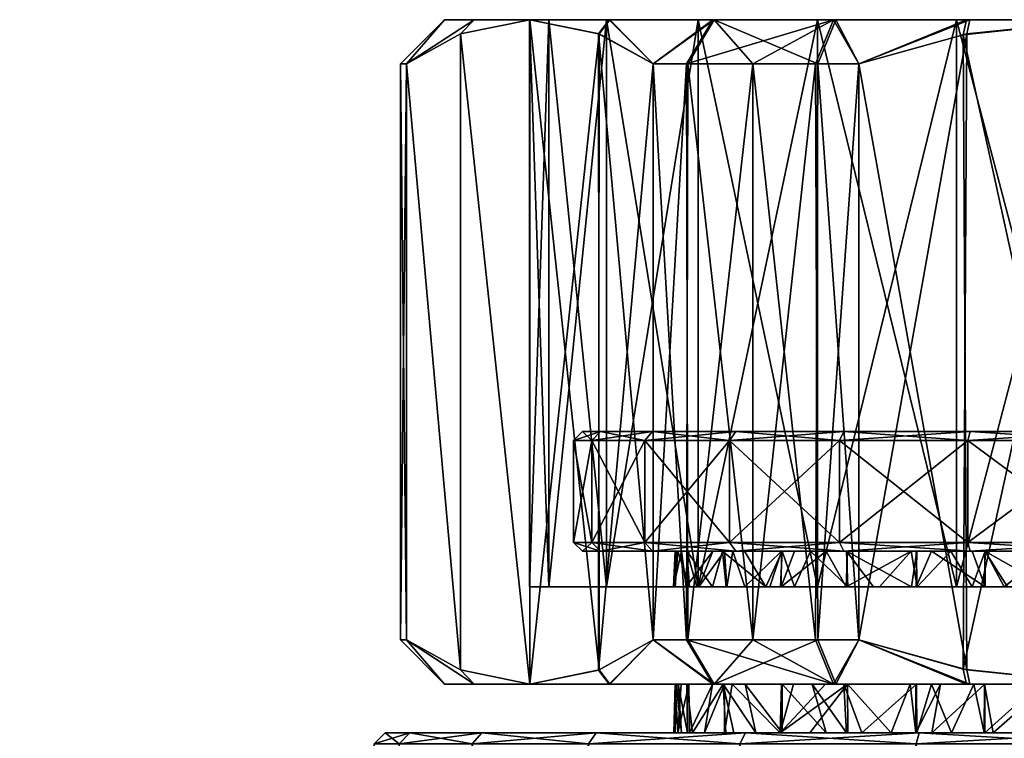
# Model space of a CAD drawing. Extents: x -0.143 to 0.143, y -0.081 to 0.085.
# Tile 9 of 49: x -0.1 to -0.077, y 0.069 to 0.085. Entities that reach past the tile are written whole.
import ezdxf

# ---------------------------------------------------------------- set-up
doc = ezdxf.new("R2010")
doc.units = 0
doc.layers.add('mesh', color=7, linetype='CONTINUOUS')

msp = doc.modelspace()

# ---------------------------------------------------------------- meshes
at = {"layer": 'mesh'}
mesh = msp.add_polyface(dxfattribs=at)
corners = [(-0.085492, 0.075599, 0.019151), (-0.086498, 0.075799, 0.016205), (-0.085319, 0.075799, 0.019051), (-0.086691, 0.075599, 0.016257), (-0.0869, 0.075799, 0.013151), (-0.0871, 0.075599, 0.013151), (-0.086498, 0.075799, 0.010097), (-0.086691, 0.075599, 0.010045), (-0.085319, 0.075799, 0.007251), (-0.085492, 0.075599, 0.007151), (-0.085492, 0.073299, 0.019151), (-0.086691, 0.073299, 0.016257), (-0.0871, 0.073299, 0.013151), (-0.086691, 0.073299, 0.010045), (-0.085492, 0.073299, 0.007151), (-0.086498, 0.073099, 0.010097), (-0.0869, 0.073099, 0.013151), (-0.086498, 0.073099, 0.016205), (-0.085319, 0.073099, 0.019051), (-0.09101, 0.084099, 0.011458), (-0.090874, 0.071099, 0.010473), (-0.090874, 0.084099, 0.010473), (-0.09101, 0.071099, 0.011458), (-0.09101, 0.084099, 0.013151), (-0.09101, 0.071099, 0.013151), (-0.09101, 0.084099, 0.014843), (-0.09101, 0.071099, 0.014843), (-0.090874, 0.084099, 0.015829), (-0.090874, 0.071099, 0.015829), (-0.087657, 0.072298, 0.009786), (-0.086358, 0.085099, 0.006651), (-0.086358, 0.072298, 0.006651), (-0.0881, 0.072298, 0.013151), (-0.087657, 0.085099, 0.009786), (-0.087657, 0.072298, 0.016515), (-0.0881, 0.085099, 0.013151), (-0.086358, 0.072298, 0.019651), (-0.087657, 0.085099, 0.016515), (-0.084292, 0.072298, 0.022343), (-0.086358, 0.085099, 0.019651), (-0.089655, 0.070422, 0.008361), (-0.08809, 0.070099, 0.005651), (-0.089655, 0.084776, 0.008361), (-0.086536, 0.070418, 0.002958), (-0.086526, 0.084776, 0.002941), (-0.085307, 0.071099, 0.000829), (-0.085307, 0.084099, 0.000829), (-0.089655, 0.070422, 0.017941), (-0.089655, 0.084776, 0.017941), (-0.08809, 0.070099, 0.020651), (-0.08809, 0.085099, 0.020651), (-0.086526, 0.070422, 0.023361), (-0.086536, 0.08478, 0.023344), (-0.085307, 0.071099, 0.025473)]
mesh.append_faces([[corners[k] for k in face] for face in [(0, 1, 2, 2), (3, 1, 0, 0), (3, 4, 1, 1), (5, 4, 3, 3), (5, 6, 4, 4), (7, 6, 5, 5), (7, 8, 6, 6), (9, 8, 7, 7), (10, 3, 0, 0), (11, 3, 10, 10), (11, 5, 3, 3), (12, 5, 11, 11), (12, 7, 5, 5), (13, 7, 12, 12), (13, 9, 7, 7), (14, 9, 13, 13), (13, 15, 14, 14), (13, 16, 15, 15), (12, 16, 13, 13), (12, 17, 16, 16), (11, 17, 12, 12), (11, 18, 17, 17), (10, 18, 11, 11), (19, 20, 21, 21), (19, 22, 20, 20), (23, 24, 22, 22), (25, 26, 24, 24), (27, 28, 26, 26), (29, 30, 31, 31), (32, 33, 29, 29), (34, 35, 32, 32), (36, 37, 34, 34), (38, 39, 36, 36), (40, 21, 20, 20), (41, 42, 40, 40), (43, 44, 41, 41), (45, 46, 43, 43), (47, 28, 27, 27), (48, 49, 47, 47), (50, 51, 49, 49), (52, 53, 51, 51)]])
mesh = msp.add_polyface(dxfattribs=at)
corners = [(-0.086298, 0.085099, 0.023132), (-0.086536, 0.08478, 0.023344), (-0.08809, 0.085099, 0.020651), (-0.085307, 0.084099, 0.025473), (-0.089348, 0.085099, 0.008462), (-0.089655, 0.084776, 0.008361), (-0.08809, 0.085099, 0.005651), (-0.090874, 0.084099, 0.010473), (-0.090016, 0.085099, 0.011564), (-0.089348, 0.085099, 0.01784), (-0.090874, 0.084099, 0.015829), (-0.090016, 0.085099, 0.014737), (-0.089655, 0.084776, 0.017941), (-0.09101, 0.084099, 0.011458), (-0.09101, 0.084099, 0.013151), (-0.09101, 0.084099, 0.014843), (-0.09101, 0.071099, 0.011458), (-0.09101, 0.071099, 0.013151), (-0.09101, 0.071099, 0.014843), (-0.086526, 0.084776, 0.002941), (-0.086285, 0.085099, 0.003156), (-0.085307, 0.084099, 0.000829), (-0.086358, 0.085099, 0.006651), (-0.087657, 0.085099, 0.009786), (-0.0881, 0.085099, 0.013151), (-0.087657, 0.085099, 0.016515), (-0.086358, 0.085099, 0.019651), (-0.084292, 0.085099, 0.022343), (-0.087657, 0.072298, 0.009786), (-0.0881, 0.072298, 0.013151), (-0.087657, 0.072298, 0.016515), (-0.086358, 0.072298, 0.019651), (-0.089655, 0.070422, 0.008361), (-0.08809, 0.070099, 0.005651), (-0.086536, 0.070418, 0.002958), (-0.089655, 0.070422, 0.017941), (-0.08809, 0.070099, 0.020651), (-0.086526, 0.070422, 0.023361), (-0.085307, 0.071099, 0.025473)]
mesh.append_faces([[corners[k] for k in face] for face in [(0, 1, 2, 2), (0, 3, 1, 1), (4, 5, 6, 6), (4, 7, 5, 5), (8, 7, 4, 4), (9, 10, 11, 11), (9, 12, 10, 10), (2, 12, 9, 9), (8, 13, 7, 7), (8, 14, 13, 13), (11, 14, 8, 8), (11, 15, 14, 14), (10, 15, 11, 11), (14, 16, 13, 13), (15, 17, 14, 14), (10, 18, 15, 15), (19, 20, 6, 6), (21, 20, 19, 19), (22, 6, 20, 20), (23, 6, 22, 22), (23, 4, 6, 6), (24, 4, 23, 23), (24, 8, 4, 4), (24, 11, 8, 8), (25, 11, 24, 24), (25, 9, 11, 11), (26, 9, 25, 25), (26, 2, 9, 9), (27, 2, 26, 26), (27, 0, 2, 2), (28, 23, 22, 22), (29, 24, 23, 23), (30, 25, 24, 24), (31, 26, 25, 25), (32, 5, 7, 7), (33, 6, 5, 5), (33, 19, 6, 6), (34, 21, 19, 19), (12, 35, 10, 10), (2, 36, 12, 12), (1, 37, 2, 2), (3, 38, 1, 1)]])
mesh = msp.add_polyface(dxfattribs=at)
corners = [(-0.0751, 0.075799, 0.013151), (-0.085319, 0.075799, 0.019051), (-0.086498, 0.075799, 0.016205), (-0.083444, 0.075799, 0.021495), (-0.086498, 0.075799, 0.010097), (-0.085319, 0.075799, 0.007251), (-0.0869, 0.075799, 0.013151), (-0.083444, 0.075799, 0.004807), (-0.081, 0.075799, 0.002932), (-0.078206, 0.075599, 0.024742), (-0.081, 0.075799, 0.02337), (-0.078154, 0.075799, 0.024549), (-0.0811, 0.075599, 0.023543), (-0.083585, 0.075599, 0.021636), (-0.085492, 0.075599, 0.019151), (-0.085492, 0.075599, 0.007151), (-0.083585, 0.075599, 0.004666), (-0.0811, 0.075599, 0.002759), (-0.078154, 0.075799, 0.001753), (-0.078206, 0.075599, 0.00156), (-0.078206, 0.073299, 0.024742), (-0.0811, 0.073299, 0.023543), (-0.083585, 0.073299, 0.021636), (-0.085492, 0.073299, 0.007151), (-0.083585, 0.073299, 0.004666), (-0.0811, 0.073299, 0.002759), (-0.078206, 0.073299, 0.00156), (-0.084553, 0.084099, 0.02606), (-0.084521, 0.071099, 0.026083), (-0.085307, 0.071099, 0.025473), (-0.083056, 0.084099, 0.026931), (-0.083055, 0.071099, 0.026929), (-0.081645, 0.084099, 0.027751), (-0.081589, 0.071099, 0.027776), (-0.080668, 0.084099, 0.028151), (-0.080668, 0.071099, 0.028151), (-0.081589, 0.084099, -0.001474), (-0.081645, 0.071099, -0.00145), (-0.080668, 0.071099, -0.001849), (-0.083055, 0.084099, -0.000628), (-0.083056, 0.071099, -0.000629), (-0.084521, 0.084099, 0.000218), (-0.084553, 0.071099, 0.000242), (-0.085307, 0.084099, 0.000829), (-0.085307, 0.071099, 0.000829), (-0.0816, 0.072298, 0.001892), (-0.078465, 0.085099, 0.000594), (-0.078465, 0.072298, 0.000594), (-0.084292, 0.072298, 0.003958), (-0.0816, 0.085099, 0.001892), (-0.086358, 0.072298, 0.006651), (-0.084292, 0.085099, 0.003958), (-0.0816, 0.072298, 0.024409), (-0.084292, 0.085099, 0.022343), (-0.084292, 0.072298, 0.022343), (-0.078465, 0.072298, 0.025708), (-0.0816, 0.085099, 0.024409), (-0.078229, 0.084776, -0.001849), (-0.078308, 0.070438, -0.001849), (-0.078229, 0.070422, 0.028151)]
mesh.append_faces([[corners[k] for k in face] for face in [(0, 1, 2, 2), (0, 3, 1, 1), (0, 4, 5, 5), (0, 6, 4, 4), (2, 6, 0, 0), (0, 7, 8, 8), (5, 7, 0, 0), (9, 10, 11, 11), (12, 10, 9, 9), (12, 3, 10, 10), (13, 3, 12, 12), (13, 1, 3, 3), (14, 1, 13, 13), (15, 7, 5, 5), (16, 7, 15, 15), (16, 8, 7, 7), (17, 8, 16, 16), (17, 18, 8, 8), (19, 18, 17, 17), (20, 12, 9, 9), (21, 13, 12, 12), (22, 14, 13, 13), (23, 16, 15, 15), (24, 17, 16, 16), (25, 19, 17, 17), (26, 19, 25, 25), (27, 28, 29, 29), (30, 31, 28, 28), (32, 33, 31, 31), (34, 35, 33, 33), (36, 37, 38, 38), (39, 40, 37, 37), (41, 42, 40, 40), (43, 44, 42, 42), (45, 46, 47, 47), (48, 49, 45, 45), (50, 51, 48, 48), (52, 53, 54, 54), (55, 56, 52, 52), (57, 38, 58, 58), (59, 35, 34, 34)]])
mesh = msp.add_polyface(dxfattribs=at)
corners = [(-0.080668, 0.084099, 0.028151), (-0.078237, 0.085099, 0.027819), (-0.078308, 0.08476, 0.028151), (-0.081236, 0.085099, 0.026839), (-0.081645, 0.084099, 0.027751), (-0.083963, 0.085099, 0.025253), (-0.085307, 0.084099, 0.025473), (-0.086298, 0.085099, 0.023132), (-0.084553, 0.084099, 0.02606), (-0.083056, 0.084099, 0.026931), (-0.085307, 0.071099, 0.025473), (-0.084521, 0.071099, 0.026083), (-0.083055, 0.071099, 0.026929), (-0.081589, 0.071099, 0.027776), (-0.081589, 0.084099, -0.001474), (-0.080668, 0.071099, -0.001849), (-0.080668, 0.084099, -0.001849), (-0.083055, 0.084099, -0.000628), (-0.081645, 0.071099, -0.00145), (-0.084521, 0.084099, 0.000218), (-0.083056, 0.071099, -0.000629), (-0.085307, 0.084099, 0.000829), (-0.084553, 0.071099, 0.000242), (-0.083932, 0.085099, 0.001027), (-0.086285, 0.085099, 0.003156), (-0.081184, 0.085099, -0.00056), (-0.078163, 0.085099, -0.001533), (-0.0816, 0.085099, 0.001892), (-0.078465, 0.085099, 0.000594), (-0.078465, 0.085099, 0.025708), (-0.0816, 0.085099, 0.024409), (-0.084292, 0.085099, 0.003958), (-0.086358, 0.085099, 0.006651), (-0.084292, 0.085099, 0.022343), (-0.0816, 0.072298, 0.001892), (-0.084292, 0.072298, 0.003958), (-0.086358, 0.072298, 0.006651), (-0.084292, 0.072298, 0.022343), (-0.086358, 0.085099, 0.019651), (-0.0816, 0.072298, 0.024409), (-0.078465, 0.072298, 0.025708), (-0.078229, 0.084776, -0.001849), (-0.078229, 0.070422, 0.028151)]
mesh.append_faces([[corners[k] for k in face] for face in [(0, 1, 2, 2), (0, 3, 1, 1), (4, 3, 0, 0), (5, 6, 7, 7), (5, 8, 6, 6), (3, 8, 5, 5), (3, 9, 8, 8), (4, 9, 3, 3), (8, 10, 6, 6), (9, 11, 8, 8), (4, 12, 9, 9), (0, 13, 4, 4), (14, 15, 16, 16), (17, 18, 14, 14), (19, 20, 17, 17), (21, 22, 19, 19), (21, 23, 24, 24), (19, 23, 21, 21), (25, 16, 26, 26), (25, 14, 16, 16), (23, 14, 25, 25), (23, 17, 14, 14), (19, 17, 23, 23), (27, 26, 28, 28), (29, 3, 30, 30), (29, 1, 3, 3), (27, 25, 26, 26), (27, 23, 25, 25), (31, 23, 27, 27), (31, 24, 23, 23), (32, 24, 31, 31), (30, 7, 33, 33), (30, 5, 7, 7), (3, 5, 30, 30), (34, 27, 28, 28), (35, 31, 27, 27), (36, 32, 31, 31), (37, 33, 38, 38), (39, 30, 33, 33), (40, 29, 30, 30), (16, 15, 41, 41), (2, 42, 0, 0)]])
mesh = msp.add_polyface(dxfattribs=at)
corners = [(-0.0751, 0.075799, 0.013151), (-0.078154, 0.075799, 0.024549), (-0.081, 0.075799, 0.02337), (-0.0751, 0.075799, 0.024951), (-0.072046, 0.075799, 0.024549), (-0.083444, 0.075799, 0.021495), (-0.081, 0.075799, 0.002932), (-0.078154, 0.075799, 0.001753), (-0.072046, 0.075799, 0.001753), (-0.0692, 0.075799, 0.002932), (-0.0751, 0.075799, 0.001351), (-0.078206, 0.075599, 0.024742), (-0.0751, 0.075599, 0.025151), (-0.078206, 0.075599, 0.00156), (-0.0751, 0.075599, 0.001151), (-0.071994, 0.075599, 0.00156), (-0.0691, 0.075599, 0.002759), (-0.0691, 0.075599, 0.023543), (-0.0692, 0.075799, 0.02337), (-0.071994, 0.075599, 0.024742), (-0.078206, 0.073299, 0.00156), (-0.0751, 0.073299, 0.001151), (-0.071994, 0.073299, 0.00156), (-0.0691, 0.073299, 0.002759), (-0.0691, 0.073299, 0.023543), (-0.071994, 0.073299, 0.024742), (-0.0751, 0.073299, 0.025151), (-0.078465, 0.072298, 0.000594), (-0.0751, 0.085099, 0.000151), (-0.0751, 0.072298, 0.000151), (-0.0751, 0.072298, 0.026151), (-0.078465, 0.085099, 0.025708), (-0.078465, 0.072298, 0.025708), (-0.071735, 0.072298, 0.025708), (-0.0751, 0.085099, 0.026151), (-0.0686, 0.072298, 0.024409), (-0.071735, 0.085099, 0.025708), (-0.071735, 0.072298, 0.000594), (-0.0686, 0.085099, 0.001892), (-0.0686, 0.072298, 0.001892), (-0.071735, 0.085099, 0.000594), (-0.071971, 0.084776, -0.001849), (-0.071971, 0.070422, -0.001849), (-0.069532, 0.071099, -0.001849), (-0.0751, 0.085099, -0.001849), (-0.0751, 0.070099, -0.001849), (-0.078308, 0.08476, 0.028151), (-0.0751, 0.070099, 0.028151), (-0.078229, 0.070422, 0.028151), (-0.0751, 0.085099, 0.028151), (-0.071971, 0.070422, 0.028151), (-0.071971, 0.084776, 0.028151), (-0.069532, 0.071099, 0.028151)]
mesh.append_faces([[corners[k] for k in face] for face in [(0, 1, 2, 2), (0, 3, 1, 1), (4, 3, 0, 0), (2, 5, 0, 0), (0, 6, 7, 7), (0, 8, 9, 9), (0, 10, 8, 8), (11, 1, 12, 12), (13, 10, 7, 7), (14, 10, 13, 13), (14, 8, 10, 10), (15, 8, 14, 14), (15, 9, 8, 8), (16, 9, 15, 15), (17, 4, 18, 18), (19, 4, 17, 17), (19, 3, 4, 4), (12, 3, 19, 19), (12, 1, 3, 3), (20, 14, 13, 13), (21, 14, 20, 20), (21, 15, 14, 14), (22, 15, 21, 21), (22, 16, 15, 15), (23, 16, 22, 22), (24, 19, 17, 17), (25, 19, 24, 24), (25, 12, 19, 19), (26, 12, 25, 25), (26, 11, 12, 12), (27, 28, 29, 29), (30, 31, 32, 32), (33, 34, 30, 30), (35, 36, 33, 33), (37, 38, 39, 39), (29, 40, 37, 37), (41, 42, 43, 43), (44, 45, 42, 42), (46, 47, 48, 48), (49, 50, 47, 47), (51, 52, 50, 50)]])
mesh = msp.add_polyface(dxfattribs=at)
corners = [(-0.078154, 0.075799, 0.001753), (-0.0751, 0.075799, 0.001351), (-0.0751, 0.075799, 0.013151), (-0.0692, 0.075799, 0.002932), (-0.066756, 0.075799, 0.004807), (-0.063702, 0.075799, 0.010097), (-0.0633, 0.075799, 0.013151), (-0.0692, 0.075799, 0.02337), (-0.072046, 0.075799, 0.024549), (-0.066756, 0.075799, 0.021495), (-0.064881, 0.075799, 0.019051), (-0.072037, 0.085099, -0.001533), (-0.069532, 0.084099, -0.001849), (-0.069016, 0.085099, -0.00056), (-0.071971, 0.084776, -0.001849), (-0.0751, 0.085099, -0.001849), (-0.072037, 0.085099, 0.027835), (-0.071971, 0.084776, 0.028151), (-0.0751, 0.085099, 0.028151), (-0.069532, 0.084099, 0.028151), (-0.069016, 0.085099, 0.026862), (-0.068611, 0.084099, 0.027776), (-0.078308, 0.08476, 0.028151), (-0.078237, 0.085099, 0.027819), (-0.069532, 0.071099, 0.028151), (-0.078163, 0.085099, -0.001533), (-0.078229, 0.084776, -0.001849), (-0.080668, 0.084099, -0.001849), (-0.071735, 0.085099, 0.000594), (-0.0686, 0.085099, 0.001892), (-0.0751, 0.085099, 0.000151), (-0.078465, 0.085099, 0.000594), (-0.0751, 0.085099, 0.026151), (-0.078465, 0.085099, 0.025708), (-0.071735, 0.085099, 0.025708), (-0.0686, 0.085099, 0.024409), (-0.078465, 0.072298, 0.000594), (-0.0751, 0.072298, 0.026151), (-0.071735, 0.072298, 0.025708), (-0.0686, 0.072298, 0.024409), (-0.071735, 0.072298, 0.000594), (-0.0751, 0.072298, 0.000151), (-0.078308, 0.070438, -0.001849), (-0.069532, 0.071099, -0.001849), (-0.071971, 0.070422, -0.001849), (-0.0751, 0.070099, -0.001849), (-0.0751, 0.070099, 0.028151), (-0.071971, 0.070422, 0.028151)]
mesh.append_faces([[corners[k] for k in face] for face in [(0, 1, 2, 2), (3, 4, 2, 2), (5, 6, 2, 2), (2, 7, 8, 8), (2, 9, 7, 7), (10, 9, 2, 2), (11, 12, 13, 13), (11, 14, 12, 12), (15, 14, 11, 11), (16, 17, 18, 18), (16, 19, 17, 17), (20, 19, 16, 16), (20, 21, 19, 19), (22, 23, 18, 18), (21, 24, 19, 19), (25, 26, 15, 15), (25, 27, 26, 26), (28, 13, 29, 29), (28, 11, 13, 13), (30, 11, 28, 28), (30, 15, 11, 11), (31, 15, 30, 30), (31, 25, 15, 15), (32, 23, 33, 33), (32, 18, 23, 23), (34, 18, 32, 32), (34, 16, 18, 18), (35, 16, 34, 34), (35, 20, 16, 16), (36, 31, 30, 30), (37, 32, 33, 33), (38, 34, 32, 32), (39, 35, 34, 34), (40, 28, 29, 29), (41, 30, 28, 28), (26, 42, 15, 15), (14, 43, 12, 12), (15, 44, 14, 14), (42, 45, 15, 15), (18, 46, 22, 22), (17, 47, 18, 18), (19, 24, 17, 17)]])
mesh = msp.add_polyface(dxfattribs=at)
corners = [(-0.083693, 0.073099, 0.017734), (-0.084273, 0.072298, 0.016456), (-0.083963, 0.073099, 0.017214), (-0.083512, 0.073099, 0.01808), (-0.083645, 0.072298, 0.01771), (-0.08241, 0.073099, 0.019534), (-0.083241, 0.072298, 0.018516), (-0.084808, 0.072298, 0.01225), (-0.084748, 0.073099, 0.011745), (-0.084785, 0.073099, 0.013153), (-0.082395, 0.073099, 0.006783), (-0.083243, 0.073099, 0.007789), (-0.082761, 0.072298, 0.007121), (-0.085492, 0.073299, 0.019151), (-0.085492, 0.075599, 0.019151), (-0.083585, 0.073299, 0.021636), (-0.083585, 0.073299, 0.004666), (-0.083585, 0.075599, 0.004666), (-0.085492, 0.073299, 0.007151), (-0.085319, 0.073099, 0.007251), (-0.083444, 0.073099, 0.004807), (-0.083444, 0.073099, 0.021495), (-0.085319, 0.073099, 0.019051), (-0.081, 0.073099, 0.02337), (-0.0869, 0.073099, 0.013151), (-0.081756, 0.073099, 0.006026), (-0.086498, 0.073099, 0.016205), (-0.08467, 0.073099, 0.015018), (-0.084808, 0.073099, 0.014051), (-0.084503, 0.073099, 0.015536), (-0.082119, 0.073099, 0.019919), (-0.084546, 0.073099, 0.010752), (-0.084489, 0.072298, 0.010764), (-0.084324, 0.072298, 0.009992), (-0.084847, 0.072298, 0.013151), (-0.08456, 0.072298, 0.015511), (-0.083964, 0.072298, 0.00909), (-0.083739, 0.073099, 0.008631), (-0.083659, 0.072298, 0.00859), (-0.086498, 0.073099, 0.010097)]
mesh.append_faces([[corners[k] for k in face] for face in [(0, 1, 2, 2), (3, 4, 0, 0), (5, 6, 3, 3), (7, 8, 9, 9), (10, 11, 12, 12), (13, 14, 15, 15), (16, 17, 18, 18), (16, 19, 20, 20), (18, 19, 16, 16), (13, 21, 22, 22), (15, 21, 13, 13), (15, 23, 21, 21), (22, 3, 0, 0), (22, 5, 3, 3), (21, 5, 22, 22), (19, 10, 20, 20), (19, 11, 10, 10), (24, 9, 8, 8), (10, 25, 20, 20), (26, 27, 28, 28), (26, 29, 27, 27), (22, 2, 29, 29), (0, 2, 22, 22), (21, 30, 5, 5), (31, 32, 33, 33), (28, 34, 9, 9), (27, 34, 28, 28), (27, 35, 34, 34), (29, 35, 27, 27), (2, 35, 29, 29), (2, 1, 35, 35), (7, 9, 34, 34), (32, 31, 8, 8), (36, 31, 33, 33), (36, 37, 31, 31), (38, 37, 36, 36), (12, 37, 38, 38), (12, 11, 37, 37), (37, 11, 19, 19), (19, 31, 37, 37), (39, 31, 19, 19)]])
mesh = msp.add_polyface(dxfattribs=at)
corners = [(-0.079348, 0.072298, 0.021854), (-0.07937, 0.073099, 0.02191), (-0.078589, 0.073099, 0.022255), (-0.079483, 0.073099, 0.02186), (-0.082421, 0.072298, 0.019536), (-0.082119, 0.073099, 0.019919), (-0.081406, 0.073099, 0.020587), (-0.08241, 0.073099, 0.019534), (-0.082671, 0.072298, 0.019293), (-0.082395, 0.073099, 0.006783), (-0.082117, 0.072298, 0.006382), (-0.081756, 0.073099, 0.006026), (-0.082761, 0.072298, 0.007121), (-0.082436, 0.072298, 0.006748), (-0.079371, 0.072298, 0.0044), (-0.079353, 0.073099, 0.00442), (-0.07948, 0.072298, 0.004439), (-0.079022, 0.073099, 0.004225), (-0.077815, 0.072298, 0.003837), (-0.0811, 0.073299, 0.023543), (-0.0811, 0.075599, 0.023543), (-0.078206, 0.073299, 0.024742), (-0.083585, 0.073299, 0.021636), (-0.083585, 0.075599, 0.021636), (-0.0811, 0.073299, 0.002759), (-0.0811, 0.075599, 0.002759), (-0.083585, 0.073299, 0.004666), (-0.078206, 0.073299, 0.00156), (-0.081, 0.073099, 0.002932), (-0.078154, 0.073099, 0.001753), (-0.083444, 0.073099, 0.004807), (-0.081, 0.073099, 0.02337), (-0.078154, 0.073099, 0.024549), (-0.083444, 0.073099, 0.021495), (-0.080922, 0.073099, 0.020908), (-0.07811, 0.073099, 0.003877), (-0.080946, 0.073099, 0.005358), (-0.080913, 0.072298, 0.005397), (-0.080334, 0.072298, 0.004924), (-0.080949, 0.072298, 0.020948), (-0.0802, 0.072298, 0.021462)]
mesh.append_faces([[corners[k] for k in face] for face in [(0, 1, 2, 2), (3, 1, 0, 0), (4, 5, 6, 6), (7, 5, 4, 4), (4, 8, 7, 7), (9, 10, 11, 11), (12, 13, 9, 9), (14, 15, 16, 16), (14, 17, 15, 15), (18, 17, 14, 14), (19, 20, 21, 21), (22, 23, 19, 19), (24, 25, 26, 26), (27, 28, 29, 29), (24, 28, 27, 27), (24, 30, 28, 28), (26, 30, 24, 24), (19, 31, 22, 22), (19, 32, 31, 31), (21, 32, 19, 19), (33, 6, 5, 5), (31, 6, 33, 33), (31, 34, 6, 6), (31, 3, 34, 34), (31, 1, 3, 3), (32, 1, 31, 31), (32, 2, 1, 1), (28, 35, 29, 29), (28, 17, 35, 35), (15, 17, 28, 28), (36, 37, 38, 38), (39, 3, 40, 40), (39, 34, 3, 3), (39, 6, 34, 34), (4, 6, 39, 39), (11, 37, 36, 36), (16, 36, 38, 38), (16, 15, 36, 36), (28, 36, 15, 15), (30, 36, 28, 28), (30, 11, 36, 36)]])
mesh = msp.add_polyface(dxfattribs=at)
corners = [(-0.07811, 0.072298, 0.022425), (-0.078589, 0.073099, 0.022255), (-0.077815, 0.073099, 0.022451), (-0.077815, 0.072298, 0.003837), (-0.07811, 0.073099, 0.003877), (-0.079022, 0.073099, 0.004225), (-0.077824, 0.073099, 0.00382), (-0.075099, 0.072298, 0.003469), (-0.0751, 0.073099, 0.003401), (-0.075852, 0.073099, 0.00343), (-0.074047, 0.072298, 0.003458), (-0.073813, 0.073099, 0.003552), (-0.073807, 0.072298, 0.003496), (-0.07308, 0.072298, 0.003612), (-0.073813, 0.072298, 0.02275), (-0.075103, 0.073099, 0.022872), (-0.073811, 0.073099, 0.022755), (-0.0751, 0.072298, 0.022901), (-0.075379, 0.073099, 0.022897), (-0.078206, 0.073299, 0.024742), (-0.078206, 0.075599, 0.024742), (-0.0751, 0.073299, 0.025151), (-0.078206, 0.073299, 0.00156), (-0.078154, 0.073099, 0.001753), (-0.0751, 0.073299, 0.001151), (-0.0751, 0.073099, 0.024951), (-0.078154, 0.073099, 0.024549), (-0.072046, 0.073099, 0.024549), (-0.071994, 0.073299, 0.024742), (-0.0751, 0.073099, 0.001351), (-0.071994, 0.073299, 0.00156), (-0.076385, 0.073099, 0.003535), (-0.072838, 0.073099, 0.003667), (-0.076386, 0.072298, 0.022748), (-0.076353, 0.073099, 0.02282), (-0.077388, 0.072298, 0.022629), (-0.076394, 0.072298, 0.003489), (-0.077309, 0.072298, 0.003654)]
mesh.append_faces([[corners[k] for k in face] for face in [(0, 1, 2, 2), (3, 4, 5, 5), (6, 4, 3, 3), (7, 8, 9, 9), (10, 8, 7, 7), (10, 11, 8, 8), (12, 11, 10, 10), (13, 11, 12, 12), (14, 15, 16, 16), (17, 15, 14, 14), (17, 18, 15, 15), (19, 20, 21, 21), (22, 23, 24, 24), (19, 25, 26, 26), (21, 25, 19, 19), (21, 27, 25, 25), (28, 27, 21, 21), (24, 29, 30, 30), (24, 23, 29, 29), (2, 1, 26, 26), (9, 23, 31, 31), (9, 29, 23, 23), (8, 29, 9, 9), (23, 6, 31, 31), (23, 4, 6, 6), (25, 15, 18, 18), (25, 16, 15, 15), (27, 16, 25, 25), (29, 11, 32, 32), (8, 11, 29, 29), (33, 34, 17, 17), (35, 34, 33, 33), (35, 2, 34, 34), (36, 6, 37, 37), (36, 31, 6, 6), (36, 9, 31, 31), (7, 9, 36, 36), (34, 18, 17, 17), (34, 25, 18, 18), (34, 26, 25, 25), (34, 2, 26, 26)]])
mesh = msp.add_polyface(dxfattribs=at)
corners = [(-0.085492, 0.073299, 0.007151), (-0.086498, 0.073099, 0.010097), (-0.085319, 0.073099, 0.007251), (-0.084808, 0.073099, 0.014051), (-0.0869, 0.073099, 0.013151), (-0.086498, 0.073099, 0.016205), (-0.084748, 0.073099, 0.011745), (-0.084785, 0.073099, 0.013153), (-0.085319, 0.073099, 0.019051), (-0.084503, 0.073099, 0.015536), (-0.089348, 0.070099, 0.01784), (-0.08809, 0.070099, 0.020651), (-0.083693, 0.070099, 0.017734), (-0.084785, 0.070099, 0.013153), (-0.090016, 0.070099, 0.014737), (-0.084809, 0.070099, 0.014034), (-0.090016, 0.070099, 0.011564), (-0.084745, 0.070099, 0.011734), (-0.084673, 0.070099, 0.014991), (-0.0845, 0.070099, 0.015534), (-0.083969, 0.070099, 0.017201), (-0.086285, 0.070099, 0.023146), (-0.08241, 0.070099, 0.019535), (-0.087657, 0.072298, 0.016515), (-0.083645, 0.072298, 0.01771), (-0.086358, 0.072298, 0.019651), (-0.0881, 0.072298, 0.013151), (-0.084489, 0.072298, 0.010764), (-0.084808, 0.072298, 0.01225), (-0.087657, 0.072298, 0.009786), (-0.086358, 0.072298, 0.006651), (-0.084324, 0.072298, 0.009992), (-0.086526, 0.070422, 0.023361), (-0.085307, 0.071099, 0.025473), (-0.089655, 0.070422, 0.008361), (-0.089348, 0.070099, 0.008462), (-0.08809, 0.070099, 0.005651), (-0.090874, 0.071099, 0.010473), (-0.09101, 0.071099, 0.011458), (-0.089655, 0.070422, 0.017941), (-0.090874, 0.071099, 0.015829), (-0.09101, 0.071099, 0.014843), (-0.09101, 0.071099, 0.013151), (-0.086298, 0.070099, 0.00317), (-0.086536, 0.070418, 0.002958), (-0.085307, 0.071099, 0.000829), (-0.084546, 0.073099, 0.010752), (-0.084549, 0.070099, 0.010752), (-0.083726, 0.070099, 0.008606), (-0.083227, 0.070099, 0.007766), (-0.08456, 0.072298, 0.015511), (-0.084273, 0.072298, 0.016456), (-0.084847, 0.072298, 0.013151)]
mesh.append_faces([[corners[k] for k in face] for face in [(0, 1, 2, 2), (3, 4, 5, 5), (4, 6, 1, 1), (3, 7, 4, 4), (8, 9, 5, 5), (10, 11, 12, 12), (13, 14, 15, 15), (13, 16, 14, 14), (17, 16, 13, 13), (14, 18, 15, 15), (14, 19, 18, 18), (10, 19, 14, 14), (10, 20, 19, 19), (12, 20, 10, 10), (21, 22, 11, 11), (23, 24, 25, 25), (26, 27, 28, 28), (29, 27, 26, 26), (30, 31, 29, 29), (32, 21, 11, 11), (33, 21, 32, 32), (34, 35, 36, 36), (37, 35, 34, 34), (37, 16, 35, 35), (38, 16, 37, 37), (10, 39, 11, 11), (10, 40, 39, 39), (14, 40, 10, 10), (14, 41, 40, 40), (16, 41, 14, 14), (16, 42, 41, 41), (38, 42, 16, 16), (43, 44, 36, 36), (43, 45, 44, 44), (6, 46, 1, 1), (47, 35, 16, 16), (48, 36, 35, 35), (48, 49, 36, 36), (17, 47, 16, 16), (26, 50, 23, 23), (50, 51, 23, 23), (26, 28, 52, 52)]])
mesh = msp.add_polyface(dxfattribs=at)
corners = [(-0.083693, 0.073099, 0.017734), (-0.083645, 0.072298, 0.01771), (-0.084273, 0.072298, 0.016456), (-0.083512, 0.073099, 0.01808), (-0.083241, 0.072298, 0.018516), (-0.08241, 0.073099, 0.019534), (-0.082671, 0.072298, 0.019293), (-0.084489, 0.072298, 0.010764), (-0.084748, 0.073099, 0.011745), (-0.084808, 0.072298, 0.01225), (-0.086298, 0.070099, 0.00317), (-0.082393, 0.070099, 0.006785), (-0.081721, 0.070099, 0.005994), (-0.08809, 0.070099, 0.005651), (-0.083227, 0.070099, 0.007766), (-0.08809, 0.070099, 0.020651), (-0.083527, 0.070099, 0.018054), (-0.083693, 0.070099, 0.017734), (-0.08241, 0.070099, 0.019535), (-0.086285, 0.070099, 0.023146), (-0.082138, 0.070099, 0.019896), (-0.083932, 0.070099, 0.025275), (-0.080924, 0.070099, 0.020907), (-0.081417, 0.070099, 0.020578), (-0.084292, 0.072298, 0.022343), (-0.082421, 0.072298, 0.019536), (-0.086358, 0.072298, 0.019651), (-0.087657, 0.072298, 0.016515), (-0.087657, 0.072298, 0.009786), (-0.084324, 0.072298, 0.009992), (-0.086358, 0.072298, 0.006651), (-0.083964, 0.072298, 0.00909), (-0.083659, 0.072298, 0.00859), (-0.084292, 0.072298, 0.003958), (-0.082761, 0.072298, 0.007121), (-0.082436, 0.072298, 0.006748), (-0.082117, 0.072298, 0.006382), (-0.0816, 0.072298, 0.001892), (-0.080913, 0.072298, 0.005397), (-0.085307, 0.071099, 0.025473), (-0.084521, 0.071099, 0.026083), (-0.083055, 0.071099, 0.026929), (-0.081589, 0.071099, 0.027776), (-0.083963, 0.070099, 0.001049), (-0.085307, 0.071099, 0.000829), (-0.084553, 0.071099, 0.000242), (-0.081236, 0.070099, -0.000537), (-0.083056, 0.071099, -0.000629), (-0.082444, 0.069002, 0.019561), (-0.083693, 0.069002, 0.017732), (-0.084535, 0.069002, 0.010756), (-0.084549, 0.070099, 0.010752), (-0.084745, 0.070099, 0.011734), (-0.082989, 0.069002, 0.007425), (-0.083726, 0.070099, 0.008606), (-0.081, 0.070099, 0.005387), (-0.089348, 0.070099, 0.008462), (-0.080949, 0.072298, 0.020948), (-0.0816, 0.072298, 0.024409), (-0.0881, 0.072298, 0.013151), (-0.084847, 0.072298, 0.013151), (-0.08456, 0.072298, 0.015511)]
mesh.append_faces([[corners[k] for k in face] for face in [(0, 1, 2, 2), (3, 4, 1, 1), (5, 6, 4, 4), (7, 8, 9, 9), (10, 11, 12, 12), (13, 14, 11, 11), (15, 16, 17, 17), (15, 18, 16, 16), (19, 20, 18, 18), (21, 20, 19, 19), (22, 23, 21, 21), (24, 6, 25, 25), (26, 6, 24, 24), (26, 4, 6, 6), (26, 1, 4, 4), (27, 2, 1, 1), (28, 29, 7, 7), (30, 31, 29, 29), (30, 32, 31, 31), (33, 32, 30, 30), (33, 34, 32, 32), (35, 34, 33, 33), (33, 36, 35, 35), (37, 38, 33, 33), (39, 21, 19, 19), (40, 21, 39, 39), (21, 41, 42, 42), (40, 41, 21, 21), (43, 44, 10, 10), (43, 45, 44, 44), (46, 45, 43, 43), (46, 47, 45, 45), (48, 16, 18, 18), (49, 17, 16, 16), (50, 51, 52, 52), (53, 14, 54, 54), (55, 43, 10, 10), (55, 46, 43, 43), (54, 56, 51, 51), (57, 58, 24, 24), (59, 60, 61, 61)]])
mesh = msp.add_polyface(dxfattribs=at)
corners = [(-0.079483, 0.073099, 0.02186), (-0.079348, 0.072298, 0.021854), (-0.0802, 0.072298, 0.021462), (-0.078589, 0.073099, 0.022255), (-0.07811, 0.072298, 0.022425), (-0.081756, 0.073099, 0.006026), (-0.082117, 0.072298, 0.006382), (-0.080913, 0.072298, 0.005397), (-0.082395, 0.073099, 0.006783), (-0.082436, 0.072298, 0.006748), (-0.081184, 0.070099, 0.026862), (-0.080924, 0.070099, 0.020907), (-0.083932, 0.070099, 0.025275), (-0.079505, 0.070099, 0.021852), (-0.079381, 0.070099, 0.021909), (-0.078824, 0.070099, 0.022164), (-0.077819, 0.070099, 0.022445), (-0.078163, 0.070099, 0.027835), (-0.081236, 0.070099, -0.000537), (-0.078069, 0.070099, 0.003863), (-0.078237, 0.070099, -0.001517), (-0.079029, 0.070099, 0.004225), (-0.079364, 0.070099, 0.004422), (-0.081417, 0.070099, 0.020578), (-0.082138, 0.070099, 0.019896), (-0.078465, 0.072298, 0.025708), (-0.07783, 0.072298, 0.022504), (-0.0816, 0.072298, 0.024409), (-0.084292, 0.072298, 0.003958), (-0.0816, 0.072298, 0.001892), (-0.080334, 0.072298, 0.004924), (-0.07948, 0.072298, 0.004439), (-0.079371, 0.072298, 0.0044), (-0.077815, 0.072298, 0.003837), (-0.078465, 0.072298, 0.000594), (-0.080668, 0.071099, 0.028151), (-0.078229, 0.070422, 0.028151), (-0.081589, 0.071099, 0.027776), (-0.080668, 0.071099, -0.001849), (-0.078308, 0.070438, -0.001849), (-0.081645, 0.071099, -0.00145), (-0.083056, 0.071099, -0.000629), (-0.082444, 0.069002, 0.019561), (-0.08241, 0.070099, 0.019535), (-0.080947, 0.069002, 0.005362), (-0.081, 0.070099, 0.005387), (-0.081721, 0.070099, 0.005994), (-0.080595, 0.069002, 0.005093), (-0.086298, 0.070099, 0.00317), (-0.080949, 0.072298, 0.020948), (-0.084292, 0.072298, 0.022343), (-0.082421, 0.072298, 0.019536)]
mesh.append_faces([[corners[k] for k in face] for face in [(0, 1, 2, 2), (1, 3, 4, 4), (5, 6, 7, 7), (8, 9, 6, 6), (10, 11, 12, 12), (10, 13, 11, 11), (14, 13, 10, 10), (10, 15, 14, 14), (10, 16, 15, 15), (17, 16, 10, 10), (18, 19, 20, 20), (18, 21, 19, 19), (22, 21, 18, 18), (12, 23, 24, 24), (25, 4, 26, 26), (25, 1, 4, 4), (27, 1, 25, 25), (2, 1, 27, 27), (28, 7, 6, 6), (29, 30, 7, 7), (31, 30, 29, 29), (29, 32, 31, 31), (29, 33, 32, 32), (34, 33, 29, 29), (17, 35, 36, 36), (10, 35, 17, 17), (10, 37, 35, 35), (12, 37, 10, 10), (38, 20, 39, 39), (38, 18, 20, 20), (40, 18, 38, 38), (40, 41, 18, 18), (42, 24, 23, 23), (11, 42, 23, 23), (42, 43, 24, 24), (44, 45, 46, 46), (47, 22, 45, 45), (22, 18, 45, 45), (48, 46, 45, 45), (2, 27, 49, 49), (50, 51, 49, 49)]])
mesh = msp.add_polyface(dxfattribs=at)
corners = [(-0.076384, 0.069002, 0.003555), (-0.075793, 0.070099, 0.003425), (-0.076384, 0.070099, 0.003539), (-0.075339, 0.069002, 0.003404), (-0.0751, 0.070099, 0.003409), (-0.074418, 0.069002, 0.003424), (-0.074857, 0.070099, 0.003404), (-0.073816, 0.069002, 0.00354), (-0.073816, 0.070099, 0.003554), (-0.0751, 0.070099, 0.022901), (-0.075879, 0.069002, 0.02287), (-0.076393, 0.070099, 0.0228), (-0.074322, 0.070099, 0.02287), (-0.0751, 0.069002, 0.022901), (-0.073807, 0.070099, 0.022803), (-0.073807, 0.069002, 0.0228), (-0.077824, 0.073099, 0.00382), (-0.077815, 0.072298, 0.003837), (-0.077309, 0.072298, 0.003654), (-0.07783, 0.072298, 0.022504), (-0.077815, 0.073099, 0.022451), (-0.077388, 0.072298, 0.022629), (-0.07811, 0.072298, 0.022425), (-0.0751, 0.070099, 0.028151), (-0.078163, 0.070099, 0.027835), (-0.072037, 0.070099, 0.027835), (-0.073389, 0.070099, 0.022749), (-0.076605, 0.070099, 0.022784), (-0.077819, 0.070099, 0.022445), (-0.078237, 0.070099, -0.001517), (-0.0751, 0.070099, -0.001849), (-0.077832, 0.070099, 0.003817), (-0.078069, 0.070099, 0.003863), (-0.072037, 0.070099, -0.001533), (-0.0751, 0.072298, 0.000151), (-0.074047, 0.072298, 0.003458), (-0.075099, 0.072298, 0.003469), (-0.073807, 0.072298, 0.003496), (-0.071735, 0.072298, 0.000594), (-0.0751, 0.072298, 0.026151), (-0.0751, 0.072298, 0.022901), (-0.073813, 0.072298, 0.02275), (-0.076386, 0.072298, 0.022748), (-0.078465, 0.072298, 0.025708), (-0.078465, 0.072298, 0.000594), (-0.078229, 0.070422, 0.028151), (-0.078308, 0.070438, -0.001849), (-0.071971, 0.070422, -0.001849), (-0.076394, 0.072298, 0.003489)]
mesh.append_faces([[corners[k] for k in face] for face in [(0, 1, 2, 2), (3, 4, 1, 1), (5, 6, 4, 4), (7, 8, 6, 6), (9, 10, 11, 11), (12, 13, 9, 9), (14, 15, 12, 12), (16, 17, 18, 18), (19, 20, 21, 21), (22, 20, 19, 19), (11, 23, 9, 9), (11, 24, 23, 23), (23, 12, 9, 9), (23, 14, 12, 12), (25, 14, 23, 23), (25, 26, 14, 14), (24, 27, 28, 28), (11, 27, 24, 24), (1, 29, 2, 2), (1, 30, 29, 29), (4, 30, 1, 1), (29, 31, 2, 2), (29, 32, 31, 31), (30, 8, 33, 33), (30, 6, 8, 8), (4, 6, 30, 30), (34, 35, 36, 36), (34, 37, 35, 35), (38, 37, 34, 34), (39, 40, 41, 41), (39, 42, 40, 40), (43, 42, 39, 39), (43, 21, 42, 42), (19, 21, 43, 43), (44, 18, 17, 17), (24, 45, 23, 23), (46, 29, 30, 30), (33, 47, 30, 30), (44, 48, 18, 18), (34, 48, 44, 44), (36, 48, 34, 34)]])
mesh = msp.add_polyface(dxfattribs=at)
corners = [(-0.090796, 0.069002, 0.00931), (-0.084417, 0.069002, 0.010285), (-0.084535, 0.069002, 0.010756), (-0.083664, 0.069002, 0.00858), (-0.089173, 0.069002, 0.00539), (-0.086591, 0.069002, 0.002025), (-0.083487, 0.069002, 0.00818), (-0.08481, 0.069002, 0.013154), (-0.09135, 0.069002, 0.013515), (-0.084667, 0.069002, 0.011281), (-0.090796, 0.069002, 0.017721), (-0.084484, 0.069002, 0.015532), (-0.084149, 0.069002, 0.016778), (-0.084748, 0.069002, 0.014544), (-0.084841, 0.069002, 0.013567), (-0.086767, 0.068752, 0.025183), (-0.089173, 0.069002, 0.02164), (-0.086591, 0.069002, 0.025006), (-0.089389, 0.068752, 0.021765), (-0.091038, 0.068752, 0.017786), (-0.0916, 0.068752, 0.013515), (-0.091038, 0.068752, 0.009245), (-0.089389, 0.068752, 0.005265), (-0.086767, 0.068752, 0.001848), (-0.083225, 0.069002, -0.000557), (-0.089389, 0.052158, 0.005265), (-0.086767, 0.050737, 0.025183), (-0.091038, 0.053149, 0.017786), (-0.089389, 0.052158, 0.021765), (-0.091459, 0.053412, 0.011362), (-0.0916, 0.053502, 0.013515), (-0.091456, 0.053411, 0.015689), (-0.090339, 0.05272, 0.007189), (-0.091038, 0.053149, 0.009245), (-0.086767, 0.050737, 0.001848), (-0.08809, 0.070099, 0.005651), (-0.082393, 0.070099, 0.006785), (-0.086298, 0.070099, 0.00317), (-0.082444, 0.069002, 0.019561), (-0.083693, 0.069002, 0.017732)]
mesh.append_faces([[corners[k] for k in face] for face in [(0, 1, 2, 2), (0, 3, 1, 1), (4, 3, 0, 0), (5, 6, 4, 4), (0, 7, 8, 8), (0, 9, 7, 7), (2, 9, 0, 0), (10, 11, 12, 12), (10, 13, 11, 11), (8, 13, 10, 10), (8, 14, 13, 13), (7, 14, 8, 8), (15, 16, 17, 17), (18, 16, 15, 15), (18, 10, 16, 16), (19, 10, 18, 18), (19, 8, 10, 10), (20, 8, 19, 19), (20, 0, 8, 8), (21, 0, 20, 20), (21, 4, 0, 0), (22, 4, 21, 21), (22, 5, 4, 4), (23, 5, 22, 22), (23, 24, 5, 5), (23, 22, 25, 25), (15, 26, 18, 18), (18, 27, 19, 19), (26, 28, 18, 18), (20, 29, 21, 21), (20, 30, 29, 29), (19, 30, 20, 20), (19, 31, 30, 30), (27, 31, 19, 19), (21, 32, 22, 22), (29, 33, 21, 21), (25, 34, 23, 23), (35, 36, 37, 37), (16, 38, 17, 17), (10, 39, 16, 16), (10, 12, 39, 39)]])
mesh = msp.add_polyface(dxfattribs=at)
corners = [(-0.080914, 0.069002, 0.020896), (-0.086591, 0.069002, 0.025006), (-0.081772, 0.069002, 0.020259), (-0.083225, 0.069002, 0.027588), (-0.079938, 0.069002, 0.02162), (-0.079381, 0.069002, 0.0219), (-0.079381, 0.070099, 0.021909), (-0.078824, 0.070099, 0.022164), (-0.079505, 0.070099, 0.021852), (-0.080924, 0.070099, 0.020907), (-0.084841, 0.069002, 0.013567), (-0.084809, 0.070099, 0.014034), (-0.084748, 0.069002, 0.014544), (-0.084785, 0.070099, 0.013153), (-0.08481, 0.069002, 0.013154), (-0.084149, 0.069002, 0.016778), (-0.083969, 0.070099, 0.017201), (-0.083693, 0.070099, 0.017734), (-0.084484, 0.069002, 0.015532), (-0.0845, 0.070099, 0.015534), (-0.084673, 0.070099, 0.014991), (-0.084667, 0.069002, 0.011281), (-0.084745, 0.070099, 0.011734), (-0.084535, 0.069002, 0.010756), (-0.082397, 0.069002, 0.006785), (-0.083227, 0.070099, 0.007766), (-0.082989, 0.069002, 0.007425), (-0.082393, 0.070099, 0.006785), (-0.081404, 0.069002, 0.005712), (-0.081721, 0.070099, 0.005994), (-0.080947, 0.069002, 0.005362), (-0.079357, 0.069002, 0.004447), (-0.079364, 0.070099, 0.004422), (-0.080595, 0.069002, 0.005093), (-0.079029, 0.070099, 0.004225), (-0.078575, 0.069002, 0.004039), (-0.082444, 0.069002, 0.019561), (-0.089173, 0.069002, 0.02164), (-0.083693, 0.069002, 0.017732), (-0.083527, 0.070099, 0.018054), (-0.083664, 0.069002, 0.00858), (-0.083726, 0.070099, 0.008606), (-0.084417, 0.069002, 0.010285), (-0.083487, 0.069002, 0.00818), (-0.084549, 0.070099, 0.010752), (-0.081, 0.070099, 0.005387)]
mesh.append_faces([[corners[k] for k in face] for face in [(0, 1, 2, 2), (0, 3, 1, 1), (4, 3, 0, 0), (4, 5, 3, 3), (5, 6, 7, 7), (5, 8, 6, 6), (4, 8, 5, 5), (4, 9, 8, 8), (0, 9, 4, 4), (0, 2, 9, 9), (10, 11, 12, 12), (10, 13, 11, 11), (14, 13, 10, 10), (15, 16, 17, 17), (18, 16, 15, 15), (18, 19, 16, 16), (12, 19, 18, 18), (12, 20, 19, 19), (11, 20, 12, 12), (21, 13, 14, 14), (21, 22, 13, 13), (23, 22, 21, 21), (24, 25, 26, 26), (24, 27, 25, 25), (28, 27, 24, 24), (28, 29, 27, 27), (30, 29, 28, 28), (31, 32, 33, 33), (31, 34, 32, 32), (35, 34, 31, 31), (1, 36, 2, 2), (37, 38, 36, 36), (9, 2, 36, 36), (38, 39, 36, 36), (15, 17, 38, 38), (40, 41, 42, 42), (43, 41, 40, 40), (42, 44, 23, 23), (41, 44, 42, 42), (26, 41, 43, 43), (33, 45, 30, 30)]])
mesh = msp.add_polyface(dxfattribs=at)
corners = [(-0.070894, 0.069002, -0.002181), (-0.072365, 0.069002, 0.003817), (-0.073816, 0.069002, 0.00354), (-0.072138, 0.069002, 0.00386), (-0.066975, 0.069002, -0.000557), (-0.071161, 0.069002, 0.004229), (-0.079306, 0.069002, -0.002181), (-0.077631, 0.069002, 0.003734), (-0.077837, 0.069002, 0.003801), (-0.076384, 0.069002, 0.003555), (-0.0751, 0.069002, -0.002735), (-0.075339, 0.069002, 0.003404), (-0.0751, 0.069002, 0.003409), (-0.076799, 0.069002, 0.022751), (-0.076605, 0.070099, 0.022784), (-0.076393, 0.070099, 0.0228), (-0.077821, 0.069002, 0.022443), (-0.077819, 0.070099, 0.022445), (-0.079019, 0.069002, 0.022082), (-0.078824, 0.070099, 0.022164), (-0.079381, 0.069002, 0.0219), (-0.078575, 0.069002, 0.004039), (-0.078069, 0.070099, 0.003863), (-0.079029, 0.070099, 0.004225), (-0.077832, 0.070099, 0.003817), (-0.076384, 0.070099, 0.003539), (-0.075793, 0.070099, 0.003425), (-0.0751, 0.070099, 0.003409), (-0.074418, 0.069002, 0.003424), (-0.074857, 0.070099, 0.003404), (-0.073816, 0.070099, 0.003554), (-0.072365, 0.070099, 0.0038), (-0.071627, 0.070099, 0.004039), (-0.070832, 0.069002, 0.004423), (-0.070695, 0.069002, 0.021853), (-0.069287, 0.070099, 0.020896), (-0.069275, 0.069002, 0.020907), (-0.070815, 0.069002, 0.021908), (-0.070267, 0.070099, 0.021622), (-0.071375, 0.069002, 0.022164), (-0.070823, 0.070099, 0.021901), (-0.072378, 0.069002, 0.022444), (-0.071173, 0.070099, 0.022078), (-0.073595, 0.069002, 0.022784), (-0.072382, 0.070099, 0.022444), (-0.073807, 0.069002, 0.0228), (-0.073389, 0.070099, 0.022749), (-0.076393, 0.069002, 0.022804), (-0.075879, 0.069002, 0.02287), (-0.0751, 0.070099, 0.022901), (-0.0751, 0.069002, 0.022901), (-0.074322, 0.070099, 0.02287), (-0.073807, 0.070099, 0.022803), (-0.069249, 0.069002, 0.005358), (-0.070847, 0.070099, 0.004446)]
mesh.append_faces([[corners[k] for k in face] for face in [(0, 1, 2, 2), (0, 3, 1, 1), (4, 3, 0, 0), (4, 5, 3, 3), (6, 7, 8, 8), (6, 9, 7, 7), (10, 9, 6, 6), (10, 11, 9, 9), (12, 11, 10, 10), (13, 14, 15, 15), (16, 14, 13, 13), (16, 17, 14, 14), (18, 17, 16, 16), (18, 19, 17, 17), (20, 19, 18, 18), (21, 22, 23, 23), (8, 22, 21, 21), (8, 24, 22, 22), (7, 24, 8, 8), (7, 25, 24, 24), (9, 25, 7, 7), (11, 26, 9, 9), (12, 27, 11, 11), (28, 27, 12, 12), (2, 29, 28, 28), (1, 30, 2, 2), (3, 31, 1, 1), (5, 32, 3, 3), (33, 32, 5, 5), (34, 35, 36, 36), (37, 38, 34, 34), (39, 40, 37, 37), (41, 42, 39, 39), (43, 44, 41, 41), (45, 46, 43, 43), (15, 47, 13, 13), (15, 48, 47, 47), (49, 50, 48, 48), (51, 45, 50, 50), (52, 46, 45, 45), (4, 53, 33, 33), (53, 54, 33, 33)]])
mesh = msp.add_polyface(dxfattribs=at)
corners = [(-0.07083, 0.068752, -0.002422), (-0.070894, 0.069002, -0.002181), (-0.0751, 0.068752, -0.002985), (-0.0751, 0.068752, 0.030015), (-0.0751, 0.069002, 0.029765), (-0.07083, 0.068752, 0.029453), (-0.079371, 0.068752, 0.029453), (-0.079306, 0.069002, 0.029212), (-0.08335, 0.068752, 0.027805), (-0.083225, 0.069002, 0.027588), (-0.072932, 0.047712, -0.002841), (-0.07083, 0.048044, -0.002422), (-0.068765, 0.04857, -0.00172), (-0.06685, 0.068752, 0.027805), (-0.068759, 0.048572, 0.028748), (-0.072929, 0.047712, 0.029872), (-0.07083, 0.048044, 0.029453), (-0.07726, 0.047711, 0.029873), (-0.0751, 0.047595, 0.030015), (-0.081428, 0.048568, 0.028754), (-0.079371, 0.048044, 0.029453), (-0.085059, 0.04998, 0.026493), (-0.086767, 0.068752, 0.025183), (-0.08335, 0.049223, 0.027805), (-0.086767, 0.068752, 0.001848), (-0.085059, 0.04998, 0.000537), (-0.08335, 0.068752, -0.000774), (-0.08143, 0.048569, -0.001722), (-0.079371, 0.068752, -0.002422), (-0.08335, 0.049223, -0.000774), (-0.0751, 0.047595, -0.002985), (-0.077274, 0.047713, -0.002841), (-0.079371, 0.048044, -0.002422), (-0.0996, 0.045887, -0.004869), (-0.0996, 0.045887, 0.0319), (-0.0996, 0.004985, 0.000515), (-0.025935, 0.007587, -0.0032), (-0.0996, 0.009117, -0.004869), (-0.025826, 0.014108, -0.008769), (-0.0996, 0.014502, -0.009001), (-0.025787, 0.017662, -0.010551), (-0.0996, 0.020773, -0.011599), (-0.02575, 0.02224, -0.011947), (-0.0996, 0.027502, -0.012485), (-0.025712, 0.030965, -0.012253), (-0.0996, 0.034231, -0.011599), (-0.025708, 0.039301, -0.009653), (-0.0996, 0.040502, -0.009001), (-0.02522, 0.04293, -0.007412)]
mesh.append_faces([[corners[k] for k in face] for face in [(0, 1, 2, 2), (3, 4, 5, 5), (6, 7, 3, 3), (8, 9, 6, 6), (0, 2, 10, 10), (0, 11, 12, 12), (10, 11, 0, 0), (13, 14, 5, 5), (5, 15, 3, 3), (5, 16, 15, 15), (14, 16, 5, 5), (3, 17, 6, 6), (3, 18, 17, 17), (15, 18, 3, 3), (6, 19, 8, 8), (6, 20, 19, 19), (17, 20, 6, 6), (8, 21, 22, 22), (8, 23, 21, 21), (19, 23, 8, 8), (24, 25, 26, 26), (26, 27, 28, 28), (26, 29, 27, 27), (25, 29, 26, 26), (2, 30, 10, 10), (2, 31, 30, 30), (28, 31, 2, 2), (28, 32, 31, 31), (27, 32, 28, 28), (33, 31, 32, 32), (27, 33, 32, 32), (34, 17, 18, 18), (34, 19, 20, 20), (35, 36, 37, 37), (37, 38, 39, 39), (40, 41, 39, 39), (41, 42, 43, 43), (43, 44, 45, 45), (46, 47, 45, 45), (33, 30, 31, 31), (47, 48, 33, 33)]])
mesh = msp.add_polyface(dxfattribs=at)
corners = [(-0.073807, 0.069002, 0.0228), (-0.0751, 0.069002, 0.029765), (-0.0751, 0.069002, 0.022901), (-0.070894, 0.069002, 0.029212), (-0.073595, 0.069002, 0.022784), (-0.072378, 0.069002, 0.022444), (-0.075879, 0.069002, 0.02287), (-0.076393, 0.069002, 0.022804), (-0.079306, 0.069002, 0.029212), (-0.076799, 0.069002, 0.022751), (-0.077821, 0.069002, 0.022443), (-0.083225, 0.069002, 0.027588), (-0.079019, 0.069002, 0.022082), (-0.079381, 0.069002, 0.0219), (-0.086591, 0.069002, 0.002025), (-0.081404, 0.069002, 0.005712), (-0.082397, 0.069002, 0.006785), (-0.080947, 0.069002, 0.005362), (-0.083225, 0.069002, -0.000557), (-0.080595, 0.069002, 0.005093), (-0.079357, 0.069002, 0.004447), (-0.079306, 0.069002, -0.002181), (-0.078575, 0.069002, 0.004039), (-0.077837, 0.069002, 0.003801), (-0.066975, 0.069002, 0.027588), (-0.070815, 0.069002, 0.021908), (-0.070695, 0.069002, 0.021853), (-0.071375, 0.069002, 0.022164), (-0.089173, 0.069002, 0.00539), (-0.083487, 0.069002, 0.00818), (-0.083664, 0.069002, 0.00858), (-0.082989, 0.069002, 0.007425), (-0.074418, 0.069002, 0.003424), (-0.070894, 0.069002, -0.002181), (-0.073816, 0.069002, 0.00354), (-0.0751, 0.069002, -0.002735), (-0.0751, 0.069002, 0.003409), (-0.07083, 0.068752, -0.002422), (-0.066975, 0.069002, -0.000557), (-0.07083, 0.068752, 0.029453), (-0.0751, 0.068752, 0.030015), (-0.079371, 0.068752, 0.029453), (-0.08335, 0.068752, 0.027805), (-0.086591, 0.069002, 0.025006), (-0.086767, 0.068752, 0.025183), (-0.08335, 0.068752, -0.000774), (-0.086767, 0.068752, 0.001848), (-0.079371, 0.068752, -0.002422), (-0.0751, 0.068752, -0.002985)]
mesh.append_faces([[corners[k] for k in face] for face in [(0, 1, 2, 2), (0, 3, 1, 1), (4, 3, 0, 0), (4, 5, 3, 3), (1, 6, 2, 2), (1, 7, 6, 6), (8, 7, 1, 1), (8, 9, 7, 7), (8, 10, 9, 9), (11, 10, 8, 8), (11, 12, 10, 10), (13, 12, 11, 11), (14, 15, 16, 16), (14, 17, 15, 15), (18, 17, 14, 14), (18, 19, 17, 17), (18, 20, 19, 19), (21, 20, 18, 18), (21, 22, 20, 20), (23, 22, 21, 21), (24, 25, 26, 26), (3, 27, 25, 25), (5, 27, 3, 3), (28, 29, 30, 30), (14, 31, 29, 29), (16, 31, 14, 14), (32, 33, 34, 34), (32, 35, 33, 33), (36, 35, 32, 32), (37, 38, 33, 33), (39, 1, 3, 3), (40, 8, 1, 1), (41, 11, 8, 8), (42, 43, 11, 11), (44, 43, 42, 42), (45, 18, 46, 46), (45, 21, 18, 18), (47, 21, 45, 45), (47, 35, 21, 21), (48, 35, 47, 47), (48, 33, 35, 35)]])

doc.saveas('drawing.dxf')
